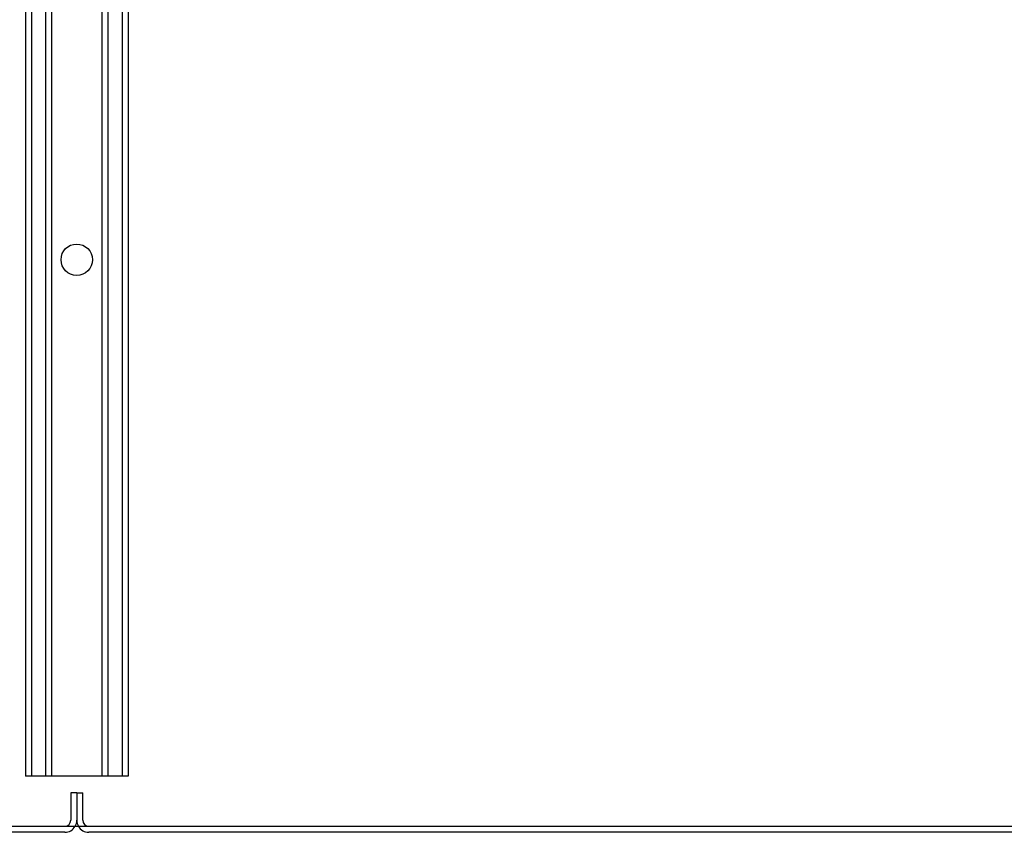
# Model space of a CAD drawing. Header units: inches. Extents: x 1 to 359, y -2 to 239.
# Tile 11 of 79: x 109 to 124, y 14 to 27. Entities that reach past the tile are written whole.
import ezdxf
from ezdxf.lldxf.tags import DXFTag

# ---------------------------------------------------------------- set-up
doc = ezdxf.new("R2010")
doc.units = ezdxf.units.IN
doc.header["$MEASUREMENT"] = 0
for name, color, linetype in [('COM53964-1', 7, 'Continuous'), ('COM71299-2', 7, 'Continuous'), ('COM71300-2', 7, 'Continuous'), ('COM71301-2', 7, 'Continuous'), ('Default', 7, 'Continuous')]:
    doc.layers.add(name, color=color, linetype=linetype)
tags = doc.linetypes.add('HIDDEN2', pattern=[0.1875, 0.125, -0.0625]).pattern_tags.tags
tags[6:7] = [DXFTag(74, 4), DXFTag(75, 0), DXFTag(340, '0'), DXFTag(46, 0.0), DXFTag(50, 0.0), DXFTag(44, 0.0), DXFTag(45, 0.0)]
tags[4:5] = [DXFTag(74, 4), DXFTag(75, 0), DXFTag(340, '0'), DXFTag(46, 0.0), DXFTag(50, 0.0), DXFTag(44, 0.0), DXFTag(45, 0.0)]

# ---------------------------------------------------------------- blocks, each defined once
blk = doc.blocks.new('SE2')
at = {"layer": 'COM53964-1', "color": 7, "linetype": 'HIDDEN2'}
for p, q in [((108.803, 31.707), (108.803, 15.332)), ((108.898, 31.707), (108.898, 15.332)), ((109.122, 31.707), (109.122, 15.332)), ((109.217, 31.707), (109.217, 15.332)), ((110.014, 31.707), (110.014, 15.332)), ((110.109, 31.707), (110.109, 15.332)), ((110.333, 31.707), (110.333, 15.332)), ((110.428, 31.707), (110.428, 15.332)), ((108.941, 15.332), (108.803, 15.332)), ((110.29, 15.332), (108.941, 15.332)), ((110.428, 15.332), (110.29, 15.332))]:
    blk.add_line(p, q, dxfattribs=at)
blk.add_circle((109.616, 23.519), 0.25, dxfattribs=at)
at = {"layer": 'COM71299-2', "color": 7, "linetype": 'Continuous'}
blk.add_line((79.681, 14.537), (139.551, 14.537), dxfattribs=at)
at = {"layer": 'COM71300-2', "color": 7, "linetype": 'HIDDEN2'}
for p, q in [((109.616, 15.067), (109.521, 15.067)), ((109.521, 15.067), (109.521, 14.632)), ((109.616, 15.067), (109.616, 14.632))]:
    blk.add_line(p, q, dxfattribs=at)
at = {"layer": 'COM71300-2', "color": 7, "linetype": 'Continuous'}
blk.add_line((109.426, 14.442), (79.776, 14.442), dxfattribs=at)
at = {"layer": 'COM71300-2', "color": 7, "linetype": 'HIDDEN2'}
for radius, start in [(0.095, 270), (0.19, 330)]:
    blk.add_arc((109.426, 14.632), radius, start, 0, dxfattribs=at)
at = {"layer": 'COM71300-2', "color": 7, "linetype": 'Continuous'}
blk.add_arc((109.426, 14.632), 0.19, 270, 330, dxfattribs=at)
at = {"layer": 'COM71301-2', "color": 7, "linetype": 'HIDDEN2'}
for p in [(109.616, 15.067), (109.711, 14.632)]:
    blk.add_line(p, (109.711, 15.067), dxfattribs=at)
at = {"layer": 'COM71301-2', "color": 7, "linetype": 'Continuous'}
blk.add_line((139.456, 14.442), (109.806, 14.442), dxfattribs=at)
at = {"layer": 'COM71301-2', "color": 7, "linetype": 'HIDDEN2'}
for radius, end in [(0.19, 210), (0.095, 270)]:
    blk.add_arc((109.806, 14.632), radius, 180, end, dxfattribs=at)
at = {"layer": 'COM71301-2', "color": 7, "linetype": 'Continuous'}
blk.add_arc((109.806, 14.632), 0.19, 210, 270, dxfattribs=at)

msp = doc.modelspace()

# ---------------------------------------------------------------- block references
at = {"layer": 'Default'}
msp.add_blockref('SE2', (0, 0), dxfattribs=at)

doc.saveas('drawing.dxf')
